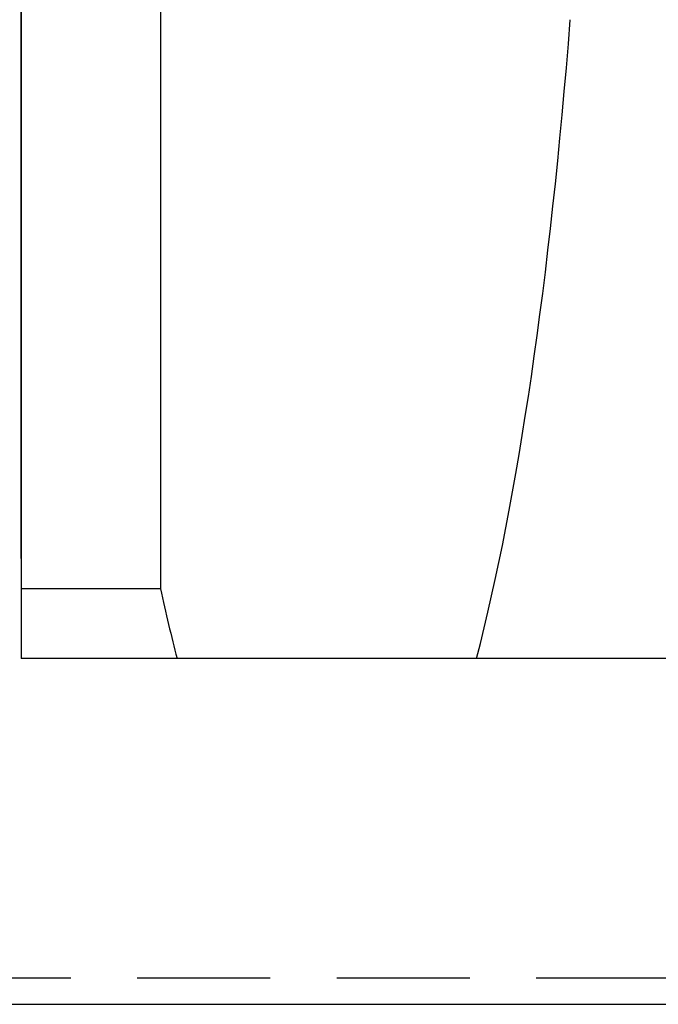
# Model space of a CAD drawing. Header units: millimetres. Extents: x 709 to 1297, y 174 to 394.
# Tile 4 of 52: x 1070 to 1094, y 202 to 239. Entities that reach past the tile are written whole.
import ezdxf

# ---------------------------------------------------------------- set-up
doc = ezdxf.new("R2010")
doc.units = ezdxf.units.MM
doc.header["$LTSCALE"] = 10
doc.linetypes.add('DASHED', pattern=[0.75, 0.5, -0.25])
doc.layers.add('2', color=7, linetype='Continuous')
doc.layers.add('OUT', color=3, linetype='Continuous')

msp = doc.modelspace()

# ---------------------------------------------------------------- linework, layer by layer
at = {"layer": '2', "color": 0, "linetype": 'Continuous'}
for p, q in [((1070.128, 254.843), (1070.128, 217.465)), ((1075.37, 254.843), (1075.37, 217.465)), ((1075.37, 217.465), (1070.128, 217.465)), ((1070.128, 217.465), (1070.128, 214.843)), ((1075.995, 214.843), (1070.128, 214.843)), ((1087.262, 214.843), (1075.995, 214.843)), ((1170.995, 214.843), (1087.262, 214.843)), ((965.128, 201.843), (1297.334, 201.843))]:
    msp.add_line(p, q, dxfattribs=at)
for start_param, end_param in [(3.739997, 4.297742), (2.465462, 2.543188)]:
    msp.add_ellipse((1081.628, 261.701), major_axis=(0, 56.713), ratio=0.176327, start_param=start_param, end_param=end_param, dxfattribs=at)
at = {"layer": '2', "color": 0, "linetype": 'DASHED'}
msp.add_open_spline([(1022.001, 202.844), (1297.334, 202.844)], degree=1, dxfattribs=at)
at = {"layer": 'OUT', "color": 0}
for q in [(1070.128, 266.539), (1070.128, 214.843)]:
    msp.add_line((1070.128, 218.597), q, dxfattribs=at)

doc.saveas('drawing.dxf')
